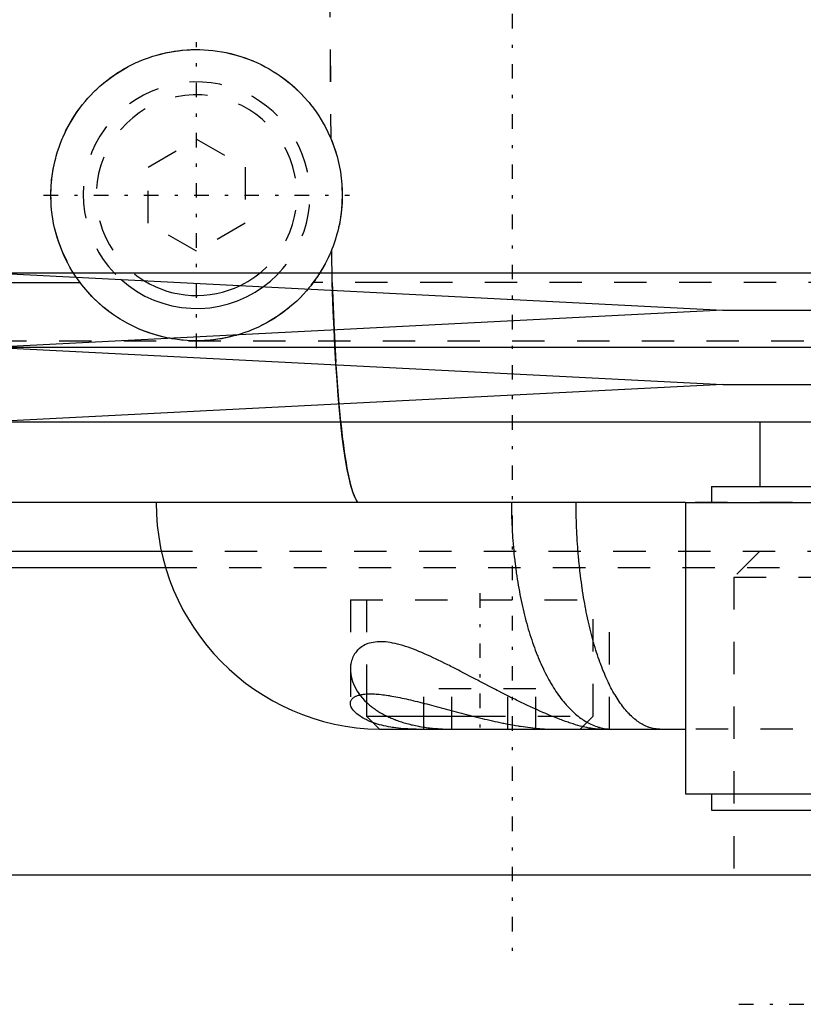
# Model space of a CAD drawing. Extents: x -90 to 90, y -1 to 976.
# Tile 3 of 12: x -44 to -20, y 301 to 331. Entities that reach past the tile are written whole.
import ezdxf

# ---------------------------------------------------------------- set-up
doc = ezdxf.new("R2010")
doc.units = 0
doc.linetypes.add('CENTER', pattern=[1.5, 0.45, -0.5, 0.05, -0.5])
doc.linetypes.add('DASHED', pattern=[2, 1, -1])
for name, color, linetype in [('AM_0', 7, 'CONTINUOUS'), ('AM_3', 7, 'DASHED'), ('AM_7', 7, 'CENTER')]:
    doc.layers.add(name, color=color, linetype=linetype)

msp = doc.modelspace()

# ---------------------------------------------------------------- linework, layer by layer
at = {"layer": 'AM_0', "color": 7, "linetype": 'CONTINUOUS'}
for p, q in [((-45, 323.6), (-22.5, 322.45)), ((-45, 323.6), (45, 323.6)), ((-60.15, 323.3), (-42.35, 323.3)), ((-34.552, 323.064), (-34.503, 321.834)), ((-22.5, 322.45), (-45, 321.3)), ((-22.5, 322.45), (22.5, 322.45)), ((-45, 321.3), (-22.5, 320.15)), ((-45, 321.3), (45, 321.3)), ((-34.445, 320.76), (-34.354, 319.541)), ((-22.5, 320.15), (-45, 319)), ((-22.5, 320.15), (22.5, 320.15)), ((-45, 319), (45, 319)), ((-21.35, 319), (-21.35, 317)), ((-22.85, 317), (-22.85, 316.5)), ((-22.85, 317), (7.005, 317)), ((-23.65, 316.5), (-52, 316.5)), ((-23.65, 316.5), (-23.65, 307.5)), ((-23.65, 316.5), (-7.008, 316.5)), ((-60.5, 315), (-39.88, 315)), ((-61, 314.5), (-39.743, 314.5)), ((-33.5, 310.589), (-33.5, 309.9)), ((-33.5, 309.9), (-33.1, 309.5)), ((-33.5, 309.9), (-30.209, 309.9)), ((-33.1, 309.5), (-23.669, 309.5)), ((-23.65, 307.5), (-7.008, 307.5)), ((-22.85, 307.5), (-22.85, 307)), ((-22.85, 307), (7.005, 307)), ((-79.5, 305), (-20.023, 305))]:
    msp.add_line(p, q, dxfattribs=at)
for points in [[(-42.35, 323.3, 0), (-42.371, 323.328, 0), (-42.412, 323.384, 0), (-42.452, 323.442, 0), (-42.472, 323.471, 0)], [(-39.579, 321.577, 0), (-39.668, 321.595, 0), (-39.846, 321.636, 0), (-40.023, 321.684, 0), (-40.111, 321.711, 0), (-40.199, 321.74, 0), (-40.371, 321.802, 0), (-40.542, 321.872, 0), (-40.709, 321.949, 0), (-40.874, 322.033, 0), (-41.036, 322.124, 0), (-41.115, 322.172, 0), (-41.194, 322.221, 0), (-41.348, 322.326, 0), (-41.498, 322.437, 0), (-41.644, 322.554, 0), (-41.785, 322.677, 0), (-41.92, 322.806, 0), (-41.986, 322.873, 0), (-42.05, 322.941, 0), (-42.174, 323.081, 0), (-42.293, 323.226, 0), (-42.35, 323.3, 0)], [(-35.305, 323.104, 0), (-35.353, 323.048, 0), (-35.452, 322.938, 0), (-35.554, 322.832, 0), (-35.606, 322.78, 0), (-35.659, 322.729, 0), (-35.767, 322.631, 0), (-35.878, 322.535, 0), (-35.992, 322.444, 0), (-36.109, 322.357, 0), (-36.228, 322.273, 0), (-36.288, 322.233, 0), (-36.349, 322.194, 0), (-36.473, 322.118, 0), (-36.6, 322.047, 0), (-36.729, 321.98, 0), (-36.86, 321.916, 0), (-36.993, 321.857, 0), (-37.06, 321.829, 0), (-37.128, 321.803, 0), (-37.265, 321.752, 0), (-37.404, 321.706, 0), (-37.474, 321.685, 0)], [(-34.302, 318.996, 0), (-34.29, 318.885, 0), (-34.266, 318.669, 0), (-34.241, 318.463, 0), (-34.228, 318.362, 0), (-34.215, 318.265, 0), (-34.189, 318.076, 0), (-34.162, 317.896, 0), (-34.134, 317.725, 0), (-34.105, 317.564, 0), (-34.076, 317.413, 0), (-34.061, 317.342, 0), (-34.046, 317.273, 0), (-34.016, 317.142, 0), (-33.985, 317.022, 0), (-33.953, 316.913, 0), (-33.921, 316.813, 0), (-33.888, 316.725, 0), (-33.872, 316.685, 0), (-33.855, 316.647, 0), (-33.821, 316.58, 0), (-33.787, 316.524, 0), (-33.77, 316.5, 0)], [(-29.026, 316.5, 0), (-29.026, 316.449, 0), (-29.025, 316.346, 0), (-29.024, 316.243, 0), (-29.023, 316.192, 0), (-29.022, 316.141, 0), (-29.019, 316.038, 0), (-29.016, 315.936, 0), (-29.012, 315.834, 0), (-29.007, 315.732, 0), (-29.002, 315.63, 0), (-28.999, 315.58, 0), (-28.996, 315.529, 0), (-28.99, 315.428, 0), (-28.983, 315.327, 0), (-28.975, 315.226, 0), (-28.966, 315.125, 0), (-28.957, 315.025, 0), (-28.953, 314.975, 0), (-28.948, 314.925, 0), (-28.937, 314.826, 0), (-28.926, 314.727, 0), (-28.921, 314.677, 0), (-28.915, 314.628, 0), (-28.902, 314.53, 0), (-28.89, 314.432, 0), (-28.883, 314.383, 0), (-28.876, 314.334, 0), (-28.862, 314.237, 0), (-28.847, 314.14, 0), (-28.832, 314.044, 0), (-28.816, 313.948, 0), (-28.799, 313.853, 0), (-28.791, 313.805, 0), (-28.782, 313.758, 0), (-28.764, 313.664, 0), (-28.746, 313.571, 0), (-28.727, 313.478, 0), (-28.707, 313.386, 0), (-28.687, 313.295, 0), (-28.676, 313.249, 0), (-28.666, 313.204, 0), (-28.645, 313.114, 0), (-28.623, 313.025, 0), (-28.6, 312.937, 0), (-28.577, 312.85, 0), (-28.554, 312.763, 0), (-28.542, 312.72, 0), (-28.53, 312.677, 0), (-28.505, 312.592, 0), (-28.48, 312.508, 0), (-28.454, 312.425, 0), (-28.428, 312.342, 0), (-28.401, 312.261, 0), (-28.387, 312.22, 0), (-28.373, 312.18, 0), (-28.345, 312.1, 0), (-28.317, 312.021, 0), (-28.288, 311.943, 0), (-28.259, 311.866, 0), (-28.229, 311.79, 0), (-28.213, 311.753, 0), (-28.198, 311.715, 0), (-28.167, 311.641, 0), (-28.136, 311.568, 0), (-28.12, 311.532, 0), (-28.104, 311.496, 0), (-28.071, 311.425, 0), (-28.039, 311.356, 0), (-28.022, 311.321, 0), (-28.005, 311.287, 0), (-27.972, 311.22, 0), (-27.937, 311.153, 0), (-27.903, 311.088, 0), (-27.868, 311.024, 0), (-27.833, 310.962, 0), (-27.815, 310.931, 0), (-27.797, 310.9, 0), (-27.761, 310.84, 0), (-27.724, 310.781, 0), (-27.687, 310.723, 0), (-27.65, 310.666, 0), (-27.612, 310.611, 0), (-27.593, 310.583, 0), (-27.574, 310.556, 0), (-27.536, 310.503, 0), (-27.497, 310.452, 0), (-27.458, 310.401, 0), (-27.418, 310.352, 0), (-27.378, 310.304, 0), (-27.358, 310.281, 0), (-27.338, 310.258, 0), (-27.298, 310.212, 0), (-27.257, 310.168, 0), (-27.216, 310.126, 0), (-27.174, 310.084, 0), (-27.132, 310.045, 0), (-27.111, 310.025, 0), (-27.09, 310.006, 0), (-27.048, 309.969, 0), (-27.005, 309.933, 0), (-26.963, 309.899, 0), (-26.92, 309.866, 0), (-26.877, 309.834, 0), (-26.855, 309.819, 0), (-26.833, 309.804, 0), (-26.79, 309.775, 0), (-26.746, 309.748, 0), (-26.724, 309.735, 0), (-26.702, 309.722, 0), (-26.658, 309.697, 0), (-26.613, 309.674, 0), (-26.591, 309.663, 0), (-26.569, 309.653, 0), (-26.524, 309.632, 0), (-26.479, 309.614, 0), (-26.434, 309.596, 0), (-26.389, 309.58, 0), (-26.344, 309.566, 0), (-26.321, 309.559, 0), (-26.298, 309.553, 0), (-26.253, 309.541, 0), (-26.207, 309.531, 0), (-26.161, 309.522, 0), (-26.116, 309.515, 0), (-26.07, 309.509, 0), (-26.047, 309.507, 0), (-26.024, 309.505, 0), (-25.977, 309.502, 0), (-25.931, 309.5, 0), (-25.908, 309.5, 0)], [(-34, 310.296, 0), (-34, 310.306, 0), (-33.998, 310.324, 0), (-33.995, 310.342, 0), (-33.993, 310.351, 0), (-33.99, 310.36, 0), (-33.984, 310.377, 0), (-33.976, 310.393, 0), (-33.966, 310.41, 0), (-33.955, 310.425, 0), (-33.942, 310.44, 0), (-33.935, 310.448, 0), (-33.927, 310.455, 0), (-33.911, 310.469, 0), (-33.893, 310.482, 0), (-33.874, 310.495, 0), (-33.853, 310.507, 0), (-33.83, 310.518, 0), (-33.818, 310.523, 0), (-33.806, 310.528, 0), (-33.78, 310.538, 0), (-33.752, 310.547, 0), (-33.738, 310.552, 0), (-33.723, 310.556, 0), (-33.692, 310.563, 0), (-33.66, 310.57, 0), (-33.643, 310.573, 0), (-33.626, 310.575, 0), (-33.591, 310.58, 0), (-33.554, 310.585, 0), (-33.516, 310.588, 0), (-33.476, 310.59, 0), (-33.435, 310.592, 0), (-33.414, 310.592, 0), (-33.393, 310.593, 0), (-33.349, 310.592, 0), (-33.303, 310.591, 0), (-33.256, 310.589, 0), (-33.208, 310.587, 0), (-33.158, 310.583, 0), (-33.133, 310.581, 0), (-33.107, 310.578, 0), (-33.054, 310.573, 0), (-33.001, 310.567, 0), (-32.946, 310.56, 0), (-32.89, 310.552, 0), (-32.833, 310.544, 0), (-32.804, 310.539, 0), (-32.775, 310.534, 0), (-32.716, 310.524, 0), (-32.655, 310.513, 0), (-32.594, 310.502, 0), (-32.532, 310.49, 0), (-32.469, 310.477, 0), (-32.437, 310.47, 0), (-32.404, 310.463, 0), (-32.339, 310.449, 0), (-32.273, 310.434, 0), (-32.207, 310.419, 0), (-32.139, 310.403, 0), (-32.07, 310.387, 0), (-32.036, 310.378, 0), (-32.001, 310.37, 0), (-31.931, 310.352, 0), (-31.86, 310.335, 0), (-31.824, 310.326, 0), (-31.788, 310.316, 0), (-31.716, 310.298, 0), (-31.643, 310.279, 0), (-31.606, 310.269, 0), (-31.57, 310.26, 0), (-31.496, 310.24, 0), (-31.421, 310.221, 0), (-31.346, 310.201, 0), (-31.271, 310.18, 0), (-31.195, 310.16, 0), (-31.157, 310.15, 0), (-31.118, 310.139, 0), (-31.041, 310.119, 0), (-30.964, 310.098, 0), (-30.887, 310.077, 0), (-30.809, 310.056, 0), (-30.73, 310.036, 0), (-30.691, 310.025, 0), (-30.652, 310.015, 0), (-30.573, 309.994, 0), (-30.494, 309.973, 0), (-30.414, 309.953, 0), (-30.335, 309.932, 0), (-30.255, 309.912, 0), (-30.215, 309.902, 0), (-30.175, 309.892, 0), (-30.095, 309.872, 0), (-30.015, 309.852, 0), (-29.935, 309.833, 0), (-29.855, 309.813, 0), (-29.775, 309.795, 0), (-29.735, 309.785, 0), (-29.695, 309.776, 0), (-29.615, 309.758, 0), (-29.535, 309.74, 0), (-29.455, 309.723, 0), (-29.375, 309.706, 0), (-29.295, 309.69, 0), (-29.256, 309.682, 0), (-29.216, 309.674, 0), (-29.137, 309.659, 0), (-29.057, 309.644, 0), (-29.018, 309.637, 0), (-28.979, 309.63, 0), (-28.9, 309.616, 0), (-28.822, 309.603, 0), (-28.784, 309.597, 0), (-28.745, 309.591, 0), (-28.668, 309.579, 0), (-28.592, 309.569, 0), (-28.516, 309.558, 0), (-28.44, 309.549, 0), (-28.366, 309.54, 0), (-28.329, 309.536, 0), (-28.292, 309.533, 0), (-28.218, 309.525, 0), (-28.145, 309.519, 0), (-28.073, 309.514, 0), (-28.002, 309.509, 0), (-27.931, 309.506, 0), (-27.896, 309.504, 0), (-27.861, 309.503, 0), (-27.792, 309.501, 0), (-27.724, 309.5, 0), (-27.69, 309.5, 0)], [(-33.308, 309.707, 0), (-33.345, 309.721, 0), (-33.416, 309.75, 0), (-33.483, 309.78, 0), (-33.516, 309.795, 0), (-33.547, 309.811, 0), (-33.606, 309.843, 0), (-33.662, 309.875, 0), (-33.713, 309.909, 0), (-33.76, 309.942, 0), (-33.804, 309.976, 0), (-33.823, 309.994, 0), (-33.842, 310.011, 0), (-33.877, 310.045, 0), (-33.907, 310.08, 0), (-33.934, 310.114, 0), (-33.955, 310.149, 0), (-33.973, 310.183, 0), (-33.98, 310.199, 0), (-33.986, 310.216, 0), (-33.995, 310.249, 0), (-33.999, 310.281, 0), (-34, 310.296, 0)]]:
    msp.add_polyline3d(points, dxfattribs=at)
for centre, radius, start, end in [((-38.75, 326), 3.5, 227.9673, 306.1809), ((-38.75, 326), 3.1, 238.2491, 295.8991), ((-33, 316.5), 7, 180, 269.1755)]:
    msp.add_arc(centre, radius, start, end, dxfattribs=at)
at = {"layer": 'AM_3', "color": 6, "linetype": 'DASHED'}
for p, q in [((-34.766, 346.5), (-34.603, 327.747)), ((-34.766, 344.5), (-34.603, 327.747)), ((-40.25, 326.866), (-38.75, 327.732)), ((-38.75, 327.732), (-37.25, 326.866)), ((-40.25, 325.134), (-40.25, 326.866)), ((-37.25, 326.866), (-37.25, 325.134)), ((-38.75, 324.268), (-40.25, 325.134)), ((-37.25, 325.134), (-38.75, 324.268)), ((-34.559, 323.3), (-34.569, 324.336)), ((35.15, 323.3), (-35.15, 323.3)), ((-34.559, 323.3), (-34.552, 323.064)), ((-34.503, 321.834), (-34.445, 320.76)), ((-45, 321.5), (45, 321.5)), ((-45, 321.5), (45, 321.5)), ((-34.354, 319.541), (-34.302, 318.996)), ((23.65, 316.5), (-27.027, 316.5)), ((-39.88, 315), (39.88, 315)), ((-21.355, 315), (-22.155, 314.2)), ((-39.743, 314.5), (39.743, 314.5)), ((-22.155, 314.2), (-22.155, 305)), ((-22.155, 314.2), (-6.155, 314.2)), ((-34, 313.5), (-34, 310.296)), ((-34, 313.5), (-26, 313.5)), ((-33.5, 313.5), (-33.5, 310.589)), ((-26.5, 309.9), (-26.5, 313.5)), ((-26, 309.5), (-26, 313.5)), ((-31.732, 309.5), (-31.732, 310.75)), ((-28.268, 310.75), (-31.732, 310.75)), ((-30.866, 309.5), (-30.866, 310.75)), ((-29.134, 309.5), (-29.134, 310.75)), ((-28.268, 309.5), (-28.268, 310.75)), ((-30.209, 309.9), (-26.5, 309.9)), ((-26.9, 309.5), (-26.5, 309.9)), ((23.669, 309.5), (-23.669, 309.5)), ((-20.023, 305), (20.023, 305))]:
    msp.add_line(p, q, dxfattribs=at)
for points in [[(-42.472, 323.471, 0), (-42.512, 323.53, 0), (-42.589, 323.652, 0), (-42.662, 323.776, 0), (-42.697, 323.839, 0), (-42.731, 323.903, 0), (-42.797, 324.032, 0), (-42.858, 324.164, 0), (-42.916, 324.298, 0), (-42.968, 324.433, 0), (-43.017, 324.57, 0), (-43.039, 324.639, 0), (-43.061, 324.708, 0), (-43.1, 324.847, 0), (-43.135, 324.987, 0), (-43.165, 325.127, 0), (-43.19, 325.267, 0), (-43.211, 325.407, 0), (-43.22, 325.477, 0), (-43.227, 325.547, 0), (-43.239, 325.685, 0), (-43.247, 325.823, 0), (-43.249, 325.892, 0), (-43.25, 325.961, 0), (-43.249, 326.1, 0), (-43.244, 326.239, 0), (-43.239, 326.309, 0), (-43.234, 326.379, 0), (-43.22, 326.519, 0), (-43.202, 326.658, 0), (-43.179, 326.798, 0), (-43.152, 326.936, 0), (-43.12, 327.074, 0), (-43.103, 327.142, 0), (-43.084, 327.21, 0), (-43.044, 327.345, 0), (-43, 327.479, 0), (-42.952, 327.611, 0), (-42.9, 327.741, 0), (-42.844, 327.869, 0), (-42.814, 327.932, 0), (-42.784, 327.995, 0), (-42.72, 328.118, 0), (-42.654, 328.238, 0), (-42.584, 328.356, 0), (-42.511, 328.471, 0), (-42.435, 328.583, 0), (-42.396, 328.638, 0), (-42.356, 328.691, 0), (-42.275, 328.797, 0), (-42.192, 328.898, 0), (-42.107, 328.997, 0), (-42.02, 329.091, 0), (-41.93, 329.184, 0), (-41.883, 329.23, 0), (-41.836, 329.275, 0), (-41.739, 329.364, 0), (-41.639, 329.45, 0), (-41.536, 329.534, 0), (-41.43, 329.615, 0), (-41.321, 329.694, 0), (-41.265, 329.732, 0), (-41.209, 329.769, 0), (-41.094, 329.841, 0), (-40.978, 329.91, 0), (-40.918, 329.943, 0), (-40.859, 329.975, 0), (-40.738, 330.037, 0), (-40.614, 330.096, 0), (-40.552, 330.123, 0), (-40.49, 330.15, 0), (-40.363, 330.201, 0), (-40.235, 330.248, 0), (-40.106, 330.291, 0), (-39.975, 330.33, 0), (-39.844, 330.365, 0), (-39.778, 330.381, 0), (-39.712, 330.396, 0), (-39.58, 330.423, 0), (-39.447, 330.446, 0), (-39.314, 330.464, 0), (-39.182, 330.479, 0), (-39.05, 330.49, 0), (-38.984, 330.494, 0), (-38.918, 330.497, 0), (-38.787, 330.5, 0), (-38.653, 330.499, 0), (-38.519, 330.494, 0), (-38.383, 330.485, 0), (-38.246, 330.472, 0), (-38.177, 330.463, 0), (-38.109, 330.454, 0), (-37.971, 330.432, 0), (-37.833, 330.406, 0), (-37.695, 330.375, 0), (-37.558, 330.339, 0), (-37.422, 330.299, 0), (-37.354, 330.278, 0), (-37.286, 330.255, 0), (-37.151, 330.206, 0), (-37.018, 330.153, 0), (-36.887, 330.096, 0), (-36.757, 330.035, 0), (-36.63, 329.969, 0), (-36.567, 329.935, 0), (-36.504, 329.9, 0), (-36.382, 329.826, 0), (-36.261, 329.749, 0), (-36.203, 329.71, 0), (-36.144, 329.669, 0), (-36.03, 329.585, 0), (-35.92, 329.498, 0), (-35.865, 329.454, 0), (-35.812, 329.409, 0), (-35.708, 329.316, 0), (-35.608, 329.222, 0), (-35.51, 329.123, 0), (-35.415, 329.021, 0), (-35.321, 328.914, 0), (-35.276, 328.86, 0), (-35.231, 328.805, 0), (-35.143, 328.691, 0), (-35.059, 328.574, 0), (-34.978, 328.454, 0), (-34.901, 328.331, 0), (-34.828, 328.206, 0), (-34.792, 328.142, 0), (-34.758, 328.077, 0), (-34.693, 327.947, 0), (-34.632, 327.814, 0), (-34.603, 327.747, 0)], [(-34.603, 327.747, 0), (-34.566, 327.657, 0), (-34.499, 327.475, 0), (-34.439, 327.29, 0), (-34.412, 327.196, 0), (-34.387, 327.102, 0), (-34.344, 326.913, 0), (-34.308, 326.722, 0), (-34.281, 326.529, 0), (-34.263, 326.336, 0), (-34.252, 326.142, 0), (-34.25, 326.045, 0), (-34.25, 325.947, 0), (-34.257, 325.753, 0), (-34.272, 325.559, 0), (-34.295, 325.366, 0), (-34.326, 325.175, 0), (-34.366, 324.984, 0), (-34.389, 324.89, 0), (-34.414, 324.796, 0), (-34.47, 324.61, 0), (-34.534, 324.426, 0), (-34.569, 324.336, 0)], [(-34.569, 324.336, 0), (-34.582, 324.305, 0), (-34.607, 324.243, 0), (-34.634, 324.181, 0), (-34.648, 324.151, 0), (-34.661, 324.12, 0), (-34.69, 324.06, 0), (-34.719, 324, 0), (-34.749, 323.94, 0), (-34.78, 323.881, 0), (-34.812, 323.823, 0), (-34.828, 323.794, 0), (-34.844, 323.765, 0), (-34.877, 323.708, 0), (-34.911, 323.651, 0), (-34.946, 323.595, 0), (-34.982, 323.54, 0), (-35.018, 323.486, 0), (-35.036, 323.459, 0), (-35.055, 323.432, 0), (-35.092, 323.378, 0), (-35.131, 323.326, 0), (-35.15, 323.3, 0)], [(-35.15, 323.3, 0), (-35.175, 323.267, 0), (-35.226, 323.201, 0), (-35.279, 323.136, 0), (-35.305, 323.104, 0)], [(-33.77, 316.5, 0), (-33.802, 316.547, 0), (-33.865, 316.669, 0), (-33.926, 316.828, 0), (-33.956, 316.922, 0), (-33.985, 317.024, 0), (-34.042, 317.256, 0), (-34.098, 317.524, 0), (-34.151, 317.827, 0), (-34.201, 318.162, 0), (-34.249, 318.53, 0), (-34.272, 318.725, 0), (-34.294, 318.927, 0), (-34.337, 319.353, 0), (-34.377, 319.808, 0), (-34.413, 320.289, 0), (-34.447, 320.793, 0), (-34.478, 321.318, 0), (-34.492, 321.588, 0), (-34.505, 321.863, 0), (-34.529, 322.426, 0), (-34.55, 323.005, 0), (-34.559, 323.3, 0)], [(-37.474, 321.685, 0), (-37.529, 321.669, 0), (-37.641, 321.639, 0), (-37.753, 321.612, 0), (-37.81, 321.599, 0), (-37.867, 321.588, 0), (-37.981, 321.566, 0), (-38.096, 321.548, 0), (-38.212, 321.532, 0), (-38.329, 321.52, 0), (-38.446, 321.51, 0), (-38.505, 321.507, 0), (-38.564, 321.504, 0), (-38.683, 321.501, 0), (-38.801, 321.5, 0), (-38.921, 321.503, 0), (-39.04, 321.509, 0), (-39.16, 321.519, 0), (-39.22, 321.525, 0), (-39.28, 321.531, 0), (-39.4, 321.547, 0), (-39.519, 321.566, 0), (-39.579, 321.577, 0)], [(-24.442, 309.5, 0), (-24.461, 309.5, 0), (-24.499, 309.502, 0), (-24.538, 309.505, 0), (-24.557, 309.507, 0), (-24.576, 309.509, 0), (-24.615, 309.515, 0), (-24.653, 309.522, 0), (-24.691, 309.531, 0), (-24.729, 309.541, 0), (-24.767, 309.553, 0), (-24.786, 309.559, 0), (-24.805, 309.566, 0), (-24.843, 309.58, 0), (-24.88, 309.596, 0), (-24.918, 309.614, 0), (-24.955, 309.633, 0), (-24.992, 309.653, 0), (-25.011, 309.664, 0), (-25.029, 309.675, 0), (-25.066, 309.698, 0), (-25.103, 309.723, 0), (-25.121, 309.735, 0), (-25.139, 309.749, 0), (-25.176, 309.776, 0), (-25.212, 309.805, 0), (-25.23, 309.82, 0), (-25.248, 309.835, 0), (-25.284, 309.867, 0), (-25.32, 309.9, 0), (-25.355, 309.934, 0), (-25.39, 309.97, 0), (-25.426, 310.007, 0), (-25.443, 310.026, 0), (-25.46, 310.046, 0), (-25.495, 310.086, 0), (-25.53, 310.127, 0), (-25.564, 310.17, 0), (-25.598, 310.214, 0), (-25.631, 310.26, 0), (-25.648, 310.283, 0), (-25.665, 310.306, 0), (-25.698, 310.354, 0), (-25.73, 310.403, 0), (-25.763, 310.454, 0), (-25.795, 310.506, 0), (-25.827, 310.559, 0), (-25.843, 310.586, 0), (-25.859, 310.613, 0), (-25.89, 310.669, 0), (-25.921, 310.725, 0), (-25.951, 310.783, 0), (-25.982, 310.843, 0), (-26.012, 310.903, 0), (-26.026, 310.934, 0), (-26.041, 310.965, 0), (-26.071, 311.027, 0), (-26.099, 311.091, 0), (-26.128, 311.156, 0), (-26.156, 311.223, 0), (-26.184, 311.29, 0), (-26.198, 311.324, 0), (-26.212, 311.359, 0), (-26.239, 311.428, 0), (-26.266, 311.499, 0), (-26.279, 311.535, 0), (-26.292, 311.571, 0), (-26.318, 311.644, 0), (-26.344, 311.719, 0), (-26.356, 311.756, 0), (-26.369, 311.794, 0), (-26.394, 311.87, 0), (-26.418, 311.947, 0), (-26.442, 312.025, 0), (-26.466, 312.104, 0), (-26.489, 312.183, 0), (-26.5, 312.224, 0), (-26.511, 312.264, 0), (-26.533, 312.346, 0), (-26.555, 312.428, 0), (-26.577, 312.511, 0), (-26.597, 312.596, 0), (-26.618, 312.681, 0), (-26.628, 312.723, 0), (-26.638, 312.766, 0), (-26.657, 312.853, 0), (-26.676, 312.94, 0), (-26.695, 313.029, 0), (-26.713, 313.118, 0), (-26.73, 313.207, 0), (-26.739, 313.252, 0), (-26.748, 313.298, 0), (-26.764, 313.389, 0), (-26.78, 313.481, 0), (-26.796, 313.574, 0), (-26.811, 313.667, 0), (-26.826, 313.761, 0), (-26.833, 313.808, 0), (-26.84, 313.855, 0), (-26.854, 313.951, 0), (-26.867, 314.046, 0), (-26.88, 314.143, 0), (-26.892, 314.239, 0), (-26.904, 314.336, 0), (-26.909, 314.385, 0), (-26.915, 314.434, 0), (-26.926, 314.532, 0), (-26.936, 314.63, 0), (-26.941, 314.679, 0), (-26.945, 314.729, 0), (-26.954, 314.828, 0), (-26.963, 314.927, 0), (-26.967, 314.977, 0), (-26.971, 315.027, 0), (-26.978, 315.127, 0), (-26.985, 315.227, 0), (-26.992, 315.328, 0), (-26.998, 315.429, 0), (-27.003, 315.53, 0), (-27.006, 315.581, 0), (-27.008, 315.631, 0), (-27.012, 315.733, 0), (-27.016, 315.835, 0), (-27.019, 315.937, 0), (-27.022, 316.039, 0), (-27.024, 316.141, 0), (-27.025, 316.192, 0), (-27.026, 316.243, 0), (-27.027, 316.346, 0), (-27.027, 316.449, 0), (-27.027, 316.5, 0)], [(-26.297, 309.5, 0), (-26.319, 309.5, 0), (-26.365, 309.502, 0), (-26.414, 309.505, 0), (-26.439, 309.508, 0), (-26.465, 309.511, 0), (-26.52, 309.518, 0), (-26.577, 309.527, 0), (-26.637, 309.537, 0), (-26.699, 309.55, 0), (-26.764, 309.564, 0), (-26.797, 309.572, 0), (-26.831, 309.58, 0), (-26.9, 309.598, 0), (-26.971, 309.618, 0), (-27.045, 309.64, 0), (-27.121, 309.663, 0), (-27.199, 309.688, 0), (-27.238, 309.701, 0), (-27.278, 309.715, 0), (-27.36, 309.743, 0), (-27.442, 309.773, 0), (-27.484, 309.788, 0), (-27.526, 309.804, 0), (-27.612, 309.837, 0), (-27.699, 309.871, 0), (-27.743, 309.889, 0), (-27.787, 309.907, 0), (-27.877, 309.944, 0), (-27.967, 309.982, 0), (-28.059, 310.021, 0), (-28.152, 310.062, 0), (-28.246, 310.104, 0), (-28.293, 310.125, 0), (-28.341, 310.147, 0), (-28.436, 310.191, 0), (-28.532, 310.236, 0), (-28.629, 310.282, 0), (-28.726, 310.328, 0), (-28.824, 310.376, 0), (-28.873, 310.4, 0), (-28.923, 310.424, 0), (-29.021, 310.473, 0), (-29.12, 310.523, 0), (-29.22, 310.573, 0), (-29.319, 310.623, 0), (-29.419, 310.674, 0), (-29.469, 310.7, 0), (-29.519, 310.726, 0), (-29.619, 310.777, 0), (-29.719, 310.829, 0), (-29.819, 310.881, 0), (-29.919, 310.934, 0), (-30.019, 310.986, 0), (-30.069, 311.012, 0), (-30.119, 311.038, 0), (-30.218, 311.09, 0), (-30.317, 311.141, 0), (-30.415, 311.193, 0), (-30.512, 311.243, 0), (-30.609, 311.294, 0), (-30.657, 311.319, 0), (-30.705, 311.343, 0), (-30.8, 311.392, 0), (-30.895, 311.441, 0), (-30.942, 311.464, 0), (-30.989, 311.488, 0), (-31.082, 311.535, 0), (-31.174, 311.58, 0), (-31.219, 311.603, 0), (-31.265, 311.625, 0), (-31.355, 311.668, 0), (-31.445, 311.71, 0), (-31.533, 311.752, 0), (-31.621, 311.792, 0), (-31.709, 311.83, 0), (-31.752, 311.849, 0), (-31.796, 311.868, 0), (-31.882, 311.904, 0), (-31.968, 311.939, 0), (-32.052, 311.972, 0), (-32.137, 312.003, 0), (-32.22, 312.032, 0), (-32.261, 312.046, 0), (-32.302, 312.06, 0), (-32.383, 312.085, 0), (-32.463, 312.108, 0), (-32.542, 312.129, 0), (-32.619, 312.147, 0), (-32.695, 312.163, 0), (-32.732, 312.17, 0), (-32.769, 312.176, 0), (-32.841, 312.187, 0), (-32.912, 312.195, 0), (-32.98, 312.2, 0), (-33.047, 312.202, 0), (-33.113, 312.202, 0), (-33.145, 312.201, 0), (-33.176, 312.199, 0), (-33.238, 312.193, 0), (-33.297, 312.184, 0), (-33.353, 312.173, 0), (-33.407, 312.159, 0), (-33.459, 312.143, 0), (-33.484, 312.134, 0), (-33.508, 312.124, 0), (-33.555, 312.103, 0), (-33.599, 312.079, 0), (-33.621, 312.067, 0), (-33.641, 312.054, 0), (-33.681, 312.026, 0), (-33.718, 311.997, 0), (-33.736, 311.982, 0), (-33.753, 311.966, 0), (-33.786, 311.933, 0), (-33.816, 311.898, 0), (-33.844, 311.862, 0), (-33.87, 311.824, 0), (-33.893, 311.784, 0), (-33.904, 311.764, 0), (-33.914, 311.743, 0), (-33.933, 311.701, 0), (-33.95, 311.658, 0), (-33.964, 311.613, 0), (-33.976, 311.568, 0), (-33.985, 311.521, 0), (-33.989, 311.498, 0), (-33.993, 311.474, 0), (-33.997, 311.426, 0), (-34, 311.377, 0), (-34, 311.352, 0)], [(-34, 311.352, 0), (-33.997, 311.278, 0), (-33.977, 311.128, 0), (-33.935, 310.977, 0), (-33.906, 310.901, 0), (-33.872, 310.826, 0), (-33.789, 310.676, 0), (-33.686, 310.531, 0), (-33.562, 310.39, 0), (-33.481, 310.31, 0), (-33.456, 310.288, 0), (-33.431, 310.266, 0), (-33.418, 310.255, 0), (-33.405, 310.244, 0), (-33.379, 310.222, 0), (-33.352, 310.201, 0), (-33.325, 310.18, 0), (-33.297, 310.159, 0), (-33.268, 310.138, 0), (-33.254, 310.128, 0), (-33.239, 310.118, 0), (-33.21, 310.097, 0), (-33.179, 310.077, 0), (-33.164, 310.067, 0), (-33.149, 310.057, 0), (-33.117, 310.038, 0), (-33.086, 310.019, 0), (-33.07, 310.009, 0), (-33.053, 310, 0), (-33.02, 309.981, 0), (-32.987, 309.962, 0), (-32.953, 309.944, 0), (-32.918, 309.926, 0), (-32.883, 309.909, 0), (-32.865, 309.9, 0), (-32.847, 309.892, 0), (-32.811, 309.875, 0), (-32.774, 309.858, 0), (-32.737, 309.842, 0), (-32.699, 309.826, 0), (-32.661, 309.81, 0), (-32.642, 309.802, 0), (-32.622, 309.795, 0), (-32.583, 309.78, 0), (-32.544, 309.765, 0), (-32.504, 309.751, 0), (-32.463, 309.737, 0), (-32.422, 309.724, 0), (-32.401, 309.717, 0), (-32.38, 309.711, 0), (-32.338, 309.698, 0), (-32.296, 309.686, 0), (-32.253, 309.674, 0), (-32.21, 309.662, 0), (-32.166, 309.651, 0), (-32.144, 309.646, 0), (-32.121, 309.64, 0), (-32.077, 309.63, 0), (-32.032, 309.62, 0), (-31.986, 309.61, 0), (-31.94, 309.601, 0), (-31.894, 309.592, 0), (-31.87, 309.588, 0), (-31.847, 309.583, 0), (-31.799, 309.575, 0), (-31.752, 309.568, 0), (-31.728, 309.564, 0), (-31.704, 309.56, 0), (-31.655, 309.554, 0), (-31.607, 309.547, 0), (-31.582, 309.544, 0), (-31.558, 309.541, 0), (-31.509, 309.536, 0), (-31.459, 309.53, 0), (-31.41, 309.526, 0), (-31.36, 309.521, 0), (-31.309, 309.517, 0), (-31.284, 309.516, 0), (-31.259, 309.514, 0), (-31.208, 309.511, 0), (-31.157, 309.508, 0), (-31.106, 309.506, 0), (-31.055, 309.504, 0), (-31.003, 309.502, 0), (-30.977, 309.502, 0), (-30.951, 309.501, 0), (-30.899, 309.5, 0), (-30.847, 309.5, 0), (-30.821, 309.5, 0)], [(-31.965, 309.5, 0), (-32.01, 309.5, 0), (-32.098, 309.502, 0), (-32.185, 309.505, 0), (-32.228, 309.507, 0), (-32.271, 309.509, 0), (-32.355, 309.515, 0), (-32.437, 309.522, 0), (-32.517, 309.53, 0), (-32.596, 309.54, 0), (-32.673, 309.551, 0), (-32.711, 309.556, 0), (-32.749, 309.563, 0), (-32.822, 309.576, 0), (-32.894, 309.59, 0), (-32.963, 309.606, 0), (-33.031, 309.622, 0), (-33.096, 309.64, 0), (-33.128, 309.649, 0), (-33.159, 309.658, 0), (-33.22, 309.677, 0), (-33.279, 309.697, 0), (-33.308, 309.707, 0)]]:
    msp.add_polyline3d(points, dxfattribs=at)
msp.add_circle((-38.75, 326), 4.5, dxfattribs=at)
for centre, radius, start, end in [((-38.75, 326), 3.5, 306.1809, 227.9673), ((-38.75, 326), 3.1, 295.8991, 238.2491), ((-33, 316.5), 7, 269.1755, 270)]:
    msp.add_arc(centre, radius, start, end, dxfattribs=at)
at = {"layer": 'AM_7', "color": 4, "linetype": 'CENTER'}
for p, q in [((-29, 390.5), (-29, 302.5)), ((-38.75, 321.275), (-38.75, 330.725)), ((-43.475, 326), (-34.025, 326)), ((-30, 313.7), (-30, 309.3)), ((-22, 301), (22, 301))]:
    msp.add_line(p, q, dxfattribs=at)

doc.saveas('drawing.dxf')
